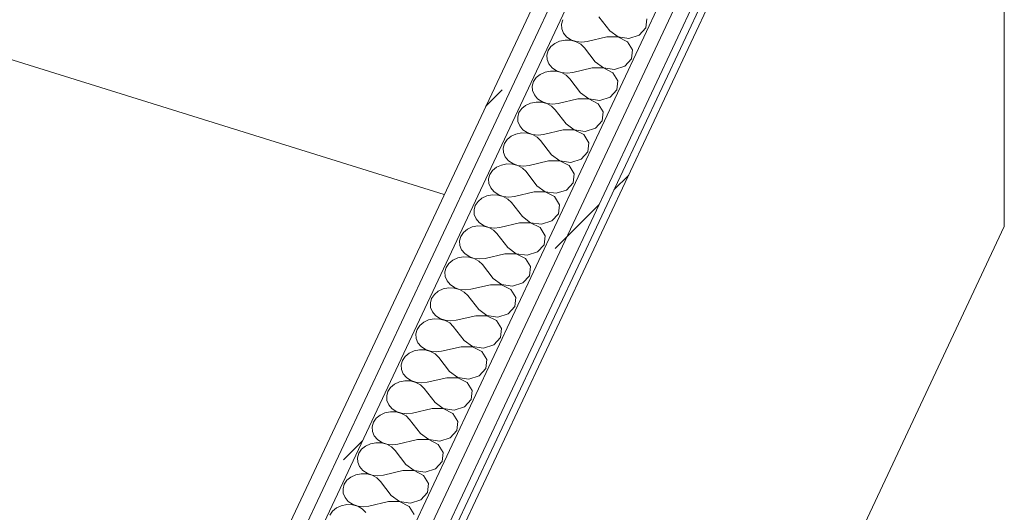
# Model space of a CAD drawing. Header units: millimetres. Extents: x -21126 to 28102, y -1237 to 9397.
# Tile 131 of 226: x -1752 to -896, y 1609 to 2038. Entities that reach past the tile are written whole.
import ezdxf

# ---------------------------------------------------------------- set-up
doc = ezdxf.new("R2010")
doc.units = ezdxf.units.MM
doc.header["$MEASUREMENT"] = 0
doc.linetypes.add('Wipeout_Contour', pattern=[1000, 0, -1000])
doc.layers.add('Nuevo_08_E_Envans secs', color=7, linetype='Continuous')
doc.layers.add('Nuevo_08_E_Envans secs_Pluma_Nº__1', color=7, linetype='Continuous', lineweight=5)
doc.layers.add('Nuevo_08_E_Envans secs_Pluma_Nº__47', color=7, linetype='Continuous', lineweight=20)
for name, color, linetype, lineweight, true_color in [('Nuevo_08_E_Envans secs_Pluma_Nº__102', 7, 'Continuous', 5, 0xcccccc), ('Nuevo_08_E_Envans secs_Pluma_Nº__171', 171, 'Continuous', 13, 0xaaaaff), ('Nuevo_08_E_Envans secs_Pluma_Nº__177', 7, 'Continuous', 15, 0xf7e046)]:
    doc.layers.add(name, color=color, linetype=linetype, lineweight=lineweight, true_color=true_color)
pattern_1 = [(45, (0, 0), (-183.848, 183.848), [195, -65]), (45, (7e-14, 183.85), (-183.848, 183.848), [195, -65])]

# ---------------------------------------------------------------- blocks, each defined once
blk = doc.blocks.new('*X48')
at = {"layer": 'Nuevo_08_E_Envans secs_Pluma_Nº__102', "color": 254, "linetype": 'Continuous', "lineweight": 5, "true_color": 0xcccccc}
for p, q in [((-1280.27, 2037.68), (-1281.37, 2033.8)), ((-1239.37, 2028), (-1248.78, 2040.21)), ((-1207.88, 2030.53), (-1207.02, 2038.38)), ((-1281.37, 2033.8), (-1281.13, 2029.83)), ((-1281.13, 2029.83), (-1279.57, 2026.06)), ((-1239.37, 2028), (-1232.18, 2022.73)), ((-1213.67, 2024.21), (-1207.88, 2030.53)), ((-1278.14, 2019.93), (-1282.88, 2019)), ((-1279.57, 2026.06), (-1276.8, 2022.78)), ((-1273.26, 2019.77), (-1278.14, 2019.93)), ((-1276.8, 2022.78), (-1273.04, 2020.24)), ((-1268.62, 2018.53), (-1273.26, 2019.77)), ((-1273.04, 2020.24), (-1268.57, 2018.64)), ((-1241.9, 2022.61), (-1258.91, 2018.65)), ((-1232.23, 2022.62), (-1241.9, 2022.61)), ((-1224, 2018.48), (-1232.23, 2022.62)), ((-1232.18, 2022.73), (-1222.67, 2021.32)), ((-1222.67, 2021.32), (-1213.67, 2024.21)), ((-1290.57, 2014.22), (-1292.92, 2010.73)), ((-1287.13, 2017.05), (-1290.57, 2014.22)), ((-1282.88, 2019), (-1287.13, 2017.05)), ((-1264.58, 2016.3), (-1268.62, 2018.53)), ((-1268.57, 2018.64), (-1263.74, 2018.1)), ((-1261.44, 2013.26), (-1264.58, 2016.3)), ((-1263.74, 2018.1), (-1258.91, 2018.65)), ((-1252.02, 2001.05), (-1261.44, 2013.26)), ((-1219.67, 2011.43), (-1224, 2018.48)), ((-1220.53, 2003.58), (-1219.67, 2011.43)), ((-1292.92, 2010.73), (-1294.02, 2006.85)), ((-1294.02, 2006.85), (-1293.78, 2002.88)), ((-1293.78, 2002.88), (-1292.22, 1999.11)), ((-1226.32, 1997.26), (-1220.53, 2003.58)), ((-1292.22, 1999.11), (-1289.45, 1995.83)), ((-1289.45, 1995.83), (-1285.69, 1993.29)), ((-1254.55, 1995.66), (-1271.56, 1991.7)), ((-1244.88, 1995.67), (-1254.55, 1995.66)), ((-1252.02, 2001.05), (-1244.83, 1995.78)), ((-1236.66, 1991.53), (-1244.88, 1995.67)), ((-1244.83, 1995.78), (-1235.32, 1994.37)), ((-1235.32, 1994.37), (-1226.32, 1997.26)), ((-1303.22, 1987.27), (-1305.58, 1983.78)), ((-1299.78, 1990.1), (-1303.22, 1987.27)), ((-1295.53, 1992.05), (-1299.78, 1990.1)), ((-1290.79, 1992.98), (-1295.53, 1992.05)), ((-1285.91, 1992.82), (-1290.79, 1992.98)), ((-1281.28, 1991.58), (-1285.91, 1992.82)), ((-1285.69, 1993.29), (-1281.23, 1991.69)), ((-1277.23, 1989.35), (-1281.28, 1991.58)), ((-1281.23, 1991.69), (-1276.39, 1991.15)), ((-1274.09, 1986.31), (-1277.23, 1989.35)), ((-1276.39, 1991.15), (-1271.56, 1991.7)), ((-1264.67, 1974.1), (-1274.09, 1986.31)), ((-1232.33, 1984.48), (-1236.66, 1991.53)), ((-1305.58, 1983.78), (-1306.68, 1979.9)), ((-1306.68, 1979.9), (-1306.44, 1975.93)), ((-1233.18, 1976.62), (-1232.33, 1984.48)), ((-1306.44, 1975.93), (-1304.87, 1972.16)), ((-1304.87, 1972.16), (-1302.11, 1968.88)), ((-1302.11, 1968.88), (-1298.35, 1966.34)), ((-1267.2, 1968.71), (-1284.21, 1964.75)), ((-1257.54, 1968.72), (-1267.2, 1968.71)), ((-1264.67, 1974.1), (-1257.49, 1968.82)), ((-1249.31, 1964.58), (-1257.54, 1968.72)), ((-1257.49, 1968.82), (-1247.97, 1967.42)), ((-1247.97, 1967.42), (-1238.98, 1970.31)), ((-1238.98, 1970.31), (-1233.18, 1976.62)), ((-1315.87, 1960.32), (-1318.23, 1956.83)), ((-1312.44, 1963.14), (-1315.87, 1960.32)), ((-1308.19, 1965.1), (-1312.44, 1963.14)), ((-1303.44, 1966.03), (-1308.19, 1965.1)), ((-1298.57, 1965.87), (-1303.44, 1966.03)), ((-1293.93, 1964.63), (-1298.57, 1965.87)), ((-1298.35, 1966.34), (-1293.88, 1964.74)), ((-1289.89, 1962.4), (-1293.93, 1964.63)), ((-1293.88, 1964.74), (-1289.05, 1964.19)), ((-1286.74, 1959.36), (-1289.89, 1962.4)), ((-1289.05, 1964.19), (-1284.21, 1964.75)), ((-1244.98, 1957.53), (-1249.31, 1964.58)), ((-1318.23, 1956.83), (-1319.33, 1952.95)), ((-1319.33, 1952.95), (-1319.09, 1948.98)), ((-1277.33, 1947.15), (-1286.74, 1959.36)), ((-1245.84, 1949.67), (-1244.98, 1957.53)), ((-1319.09, 1948.98), (-1317.53, 1945.2)), ((-1317.53, 1945.2), (-1314.76, 1941.93)), ((-1277.33, 1947.15), (-1270.14, 1941.87)), ((-1260.63, 1940.47), (-1251.63, 1943.36)), ((-1251.63, 1943.36), (-1245.84, 1949.67)), ((-1325.09, 1936.19), (-1328.53, 1933.37)), ((-1320.84, 1938.15), (-1325.09, 1936.19)), ((-1316.1, 1939.08), (-1320.84, 1938.15)), ((-1311.22, 1938.92), (-1316.1, 1939.08)), ((-1314.76, 1941.93), (-1311, 1939.39)), ((-1306.58, 1937.68), (-1311.22, 1938.92)), ((-1311, 1939.39), (-1306.53, 1937.79)), ((-1302.54, 1935.45), (-1306.58, 1937.68)), ((-1306.53, 1937.79), (-1301.7, 1937.24)), ((-1299.4, 1932.41), (-1302.54, 1935.45)), ((-1301.7, 1937.24), (-1296.87, 1937.8)), ((-1279.86, 1941.76), (-1296.87, 1937.8)), ((-1270.19, 1941.76), (-1279.86, 1941.76)), ((-1261.96, 1937.63), (-1270.19, 1941.76)), ((-1270.14, 1941.87), (-1260.63, 1940.47)), ((-1257.63, 1930.58), (-1261.96, 1937.63)), ((-1330.88, 1929.88), (-1331.98, 1926)), ((-1331.98, 1926), (-1331.74, 1922.02)), ((-1328.53, 1933.37), (-1330.88, 1929.88)), ((-1289.98, 1920.19), (-1299.4, 1932.41)), ((-1258.49, 1922.72), (-1257.63, 1930.58)), ((-1331.74, 1922.02), (-1330.18, 1918.25)), ((-1330.18, 1918.25), (-1327.41, 1914.97)), ((-1289.98, 1920.19), (-1282.79, 1914.92)), ((-1264.28, 1916.41), (-1258.49, 1922.72)), ((-1337.74, 1909.24), (-1341.18, 1906.41)), ((-1333.49, 1911.2), (-1337.74, 1909.24)), ((-1328.75, 1912.13), (-1333.49, 1911.2)), ((-1323.87, 1911.97), (-1328.75, 1912.13)), ((-1327.41, 1914.97), (-1323.65, 1912.44)), ((-1319.24, 1910.73), (-1323.87, 1911.97)), ((-1323.65, 1912.44), (-1319.19, 1910.84)), ((-1315.19, 1908.5), (-1319.24, 1910.73)), ((-1319.19, 1910.84), (-1314.35, 1910.29)), ((-1312.05, 1905.46), (-1315.19, 1908.5)), ((-1314.35, 1910.29), (-1309.52, 1910.85)), ((-1292.51, 1914.8), (-1309.52, 1910.85)), ((-1282.84, 1914.81), (-1292.51, 1914.8)), ((-1274.62, 1910.67), (-1282.84, 1914.81)), ((-1282.79, 1914.92), (-1273.28, 1913.52)), ((-1270.29, 1903.63), (-1274.62, 1910.67)), ((-1273.28, 1913.52), (-1264.28, 1916.41)), ((-1343.54, 1902.93), (-1344.64, 1899.05)), ((-1341.18, 1906.41), (-1343.54, 1902.93)), ((-1302.63, 1893.24), (-1312.05, 1905.46)), ((-1271.14, 1895.77), (-1270.29, 1903.63)), ((-1344.64, 1899.05), (-1344.4, 1895.07)), ((-1344.4, 1895.07), (-1342.83, 1891.3)), ((-1342.83, 1891.3), (-1340.07, 1888.02)), ((-1302.63, 1893.24), (-1295.45, 1887.97)), ((-1276.94, 1889.46), (-1271.14, 1895.77)), ((-1346.15, 1884.25), (-1350.4, 1882.29)), ((-1341.4, 1885.18), (-1346.15, 1884.25)), ((-1336.53, 1885.02), (-1341.4, 1885.18)), ((-1340.07, 1888.02), (-1336.31, 1885.49)), ((-1331.89, 1883.78), (-1336.53, 1885.02)), ((-1336.31, 1885.49), (-1331.84, 1883.89)), ((-1327.85, 1881.55), (-1331.89, 1883.78)), ((-1331.84, 1883.89), (-1327, 1883.34)), ((-1327, 1883.34), (-1322.17, 1883.89)), ((-1305.16, 1887.85), (-1322.17, 1883.89)), ((-1295.5, 1887.86), (-1305.16, 1887.85)), ((-1287.27, 1883.72), (-1295.5, 1887.86)), ((-1295.45, 1887.97), (-1285.93, 1886.57)), ((-1282.94, 1876.67), (-1287.27, 1883.72)), ((-1285.93, 1886.57), (-1276.94, 1889.46)), ((-1356.19, 1875.98), (-1357.29, 1872.1)), ((-1353.83, 1879.46), (-1356.19, 1875.98)), ((-1350.4, 1882.29), (-1353.83, 1879.46)), ((-1324.7, 1878.5), (-1327.85, 1881.55)), ((-1315.29, 1866.29), (-1324.7, 1878.5)), ((-1283.8, 1868.82), (-1282.94, 1876.67)), ((-1357.29, 1872.1), (-1357.05, 1868.12)), ((-1357.05, 1868.12), (-1355.49, 1864.35)), ((-1315.29, 1866.29), (-1308.1, 1861.02)), ((-1289.59, 1862.51), (-1283.8, 1868.82)), ((-1358.8, 1857.29), (-1363.05, 1855.34)), ((-1354.06, 1858.23), (-1358.8, 1857.29)), ((-1355.49, 1864.35), (-1352.72, 1861.07)), ((-1349.18, 1858.07), (-1354.06, 1858.23)), ((-1352.72, 1861.07), (-1348.96, 1858.54)), ((-1344.54, 1856.83), (-1349.18, 1858.07)), ((-1348.96, 1858.54), (-1344.49, 1856.93)), ((-1344.49, 1856.93), (-1339.66, 1856.39)), ((-1339.66, 1856.39), (-1334.83, 1856.94)), ((-1317.82, 1860.9), (-1334.83, 1856.94)), ((-1308.15, 1860.91), (-1317.82, 1860.9)), ((-1299.92, 1856.77), (-1308.15, 1860.91)), ((-1308.1, 1861.02), (-1298.59, 1859.62)), ((-1298.59, 1859.62), (-1289.59, 1862.51)), ((-1368.84, 1849.03), (-1369.94, 1845.15)), ((-1366.49, 1852.51), (-1368.84, 1849.03)), ((-1363.05, 1855.34), (-1366.49, 1852.51)), ((-1340.5, 1854.6), (-1344.54, 1856.83)), ((-1337.36, 1851.55), (-1340.5, 1854.6)), ((-1327.94, 1839.34), (-1337.36, 1851.55)), ((-1295.59, 1849.72), (-1299.92, 1856.77)), ((-1296.45, 1841.87), (-1295.59, 1849.72)), ((-1369.94, 1845.15), (-1369.7, 1841.17)), ((-1369.7, 1841.17), (-1368.14, 1837.4)), ((-1302.24, 1835.55), (-1296.45, 1841.87)), ((-1366.71, 1831.28), (-1371.45, 1830.34)), ((-1368.14, 1837.4), (-1365.37, 1834.12)), ((-1361.83, 1831.12), (-1366.71, 1831.28)), ((-1365.37, 1834.12), (-1361.61, 1831.58)), ((-1361.61, 1831.58), (-1357.15, 1829.98)), ((-1330.47, 1833.95), (-1347.48, 1829.99)), ((-1320.8, 1833.96), (-1330.47, 1833.95)), ((-1327.94, 1839.34), (-1320.75, 1834.07)), ((-1312.58, 1829.82), (-1320.8, 1833.96)), ((-1320.75, 1834.07), (-1311.24, 1832.67)), ((-1311.24, 1832.67), (-1302.24, 1835.55)), ((-1379.14, 1825.56), (-1381.5, 1822.07)), ((-1375.7, 1828.39), (-1379.14, 1825.56)), ((-1371.45, 1830.34), (-1375.7, 1828.39)), ((-1357.2, 1829.87), (-1361.83, 1831.12)), ((-1353.15, 1827.65), (-1357.2, 1829.87)), ((-1357.15, 1829.98), (-1352.31, 1829.44)), ((-1350.01, 1824.6), (-1353.15, 1827.65)), ((-1352.31, 1829.44), (-1347.48, 1829.99)), ((-1340.59, 1812.39), (-1350.01, 1824.6)), ((-1308.24, 1822.77), (-1312.58, 1829.82)), ((-1309.1, 1814.92), (-1308.24, 1822.77)), ((-1381.5, 1822.07), (-1382.6, 1818.2)), ((-1382.6, 1818.2), (-1382.36, 1814.22)), ((-1382.36, 1814.22), (-1380.79, 1810.45)), ((-1314.9, 1808.6), (-1309.1, 1814.92)), ((-1380.79, 1810.45), (-1378.03, 1807.17)), ((-1378.03, 1807.17), (-1374.27, 1804.63)), ((-1343.12, 1807), (-1360.13, 1803.04)), ((-1333.46, 1807.01), (-1343.12, 1807)), ((-1340.59, 1812.39), (-1333.41, 1807.12)), ((-1325.23, 1802.87), (-1333.46, 1807.01)), ((-1333.41, 1807.12), (-1323.89, 1805.72)), ((-1323.89, 1805.72), (-1314.9, 1808.6)), ((-1391.79, 1798.61), (-1394.15, 1795.12)), ((-1388.36, 1801.44), (-1391.79, 1798.61)), ((-1384.11, 1803.39), (-1388.36, 1801.44)), ((-1379.36, 1804.32), (-1384.11, 1803.39)), ((-1374.49, 1804.16), (-1379.36, 1804.32)), ((-1369.85, 1802.92), (-1374.49, 1804.16)), ((-1374.27, 1804.63), (-1369.8, 1803.03)), ((-1365.81, 1800.7), (-1369.85, 1802.92)), ((-1369.8, 1803.03), (-1364.96, 1802.49)), ((-1362.66, 1797.65), (-1365.81, 1800.7)), ((-1364.96, 1802.49), (-1360.13, 1803.04)), ((-1353.25, 1785.44), (-1362.66, 1797.65)), ((-1320.9, 1795.82), (-1325.23, 1802.87)), ((-1394.15, 1795.12), (-1395.25, 1791.24)), ((-1395.25, 1791.24), (-1395.01, 1787.27)), ((-1321.76, 1787.97), (-1320.9, 1795.82)), ((-1395.01, 1787.27), (-1393.45, 1783.5)), ((-1393.45, 1783.5), (-1390.68, 1780.22)), ((-1390.68, 1780.22), (-1386.92, 1777.68)), ((-1355.78, 1780.05), (-1372.79, 1776.09)), ((-1346.11, 1780.06), (-1355.78, 1780.05)), ((-1353.25, 1785.44), (-1346.06, 1780.17)), ((-1337.88, 1775.92), (-1346.11, 1780.06)), ((-1346.06, 1780.17), (-1336.55, 1778.76)), ((-1336.55, 1778.76), (-1327.55, 1781.65)), ((-1327.55, 1781.65), (-1321.76, 1787.97)), ((-1404.45, 1771.66), (-1406.8, 1768.17)), ((-1401.01, 1774.49), (-1404.45, 1771.66)), ((-1396.76, 1776.44), (-1401.01, 1774.49)), ((-1392.02, 1777.37), (-1396.76, 1776.44)), ((-1387.14, 1777.21), (-1392.02, 1777.37)), ((-1382.5, 1775.97), (-1387.14, 1777.21)), ((-1386.92, 1777.68), (-1382.45, 1776.08)), ((-1378.46, 1773.74), (-1382.5, 1775.97)), ((-1382.45, 1776.08), (-1377.62, 1775.54)), ((-1375.32, 1770.7), (-1378.46, 1773.74)), ((-1377.62, 1775.54), (-1372.79, 1776.09)), ((-1333.55, 1768.87), (-1337.88, 1775.92)), ((-1406.8, 1768.17), (-1407.9, 1764.29)), ((-1407.9, 1764.29), (-1407.66, 1760.32)), ((-1365.9, 1758.49), (-1375.32, 1770.7)), ((-1334.41, 1761.02), (-1333.55, 1768.87)), ((-1407.66, 1760.32), (-1406.1, 1756.55)), ((-1406.1, 1756.55), (-1403.33, 1753.27)), ((-1365.9, 1758.49), (-1358.71, 1753.22)), ((-1349.2, 1751.81), (-1340.2, 1754.7)), ((-1340.2, 1754.7), (-1334.41, 1761.02)), ((-1413.66, 1747.54), (-1417.1, 1744.71)), ((-1409.41, 1749.49), (-1413.66, 1747.54)), ((-1404.67, 1750.42), (-1409.41, 1749.49)), ((-1399.79, 1750.26), (-1404.67, 1750.42)), ((-1403.33, 1753.27), (-1399.57, 1750.73)), ((-1395.16, 1749.02), (-1399.79, 1750.26)), ((-1399.57, 1750.73), (-1395.11, 1749.13)), ((-1391.11, 1746.79), (-1395.16, 1749.02)), ((-1395.11, 1749.13), (-1390.27, 1748.59)), ((-1387.97, 1743.75), (-1391.11, 1746.79)), ((-1390.27, 1748.59), (-1385.44, 1749.14)), ((-1368.43, 1753.1), (-1385.44, 1749.14)), ((-1358.76, 1753.11), (-1368.43, 1753.1)), ((-1350.54, 1748.97), (-1358.76, 1753.11)), ((-1358.71, 1753.22), (-1349.2, 1751.81)), ((-1346.2, 1741.92), (-1350.54, 1748.97)), ((-1419.46, 1741.22), (-1420.56, 1737.34)), ((-1420.56, 1737.34), (-1420.32, 1733.37)), ((-1417.1, 1744.71), (-1419.46, 1741.22)), ((-1378.55, 1731.54), (-1387.97, 1743.75)), ((-1347.06, 1734.06), (-1346.2, 1741.92)), ((-1420.32, 1733.37), (-1418.75, 1729.6)), ((-1418.75, 1729.6), (-1415.99, 1726.32)), ((-1378.55, 1731.54), (-1371.37, 1726.26)), ((-1352.86, 1727.75), (-1347.06, 1734.06)), ((-1426.32, 1720.58), (-1429.75, 1717.76)), ((-1422.07, 1722.54), (-1426.32, 1720.58)), ((-1417.32, 1723.47), (-1422.07, 1722.54)), ((-1412.45, 1723.31), (-1417.32, 1723.47)), ((-1415.99, 1726.32), (-1412.23, 1723.78)), ((-1407.81, 1722.07), (-1412.45, 1723.31)), ((-1412.23, 1723.78), (-1407.76, 1722.18)), ((-1403.77, 1719.84), (-1407.81, 1722.07)), ((-1407.76, 1722.18), (-1402.92, 1721.63)), ((-1402.92, 1721.63), (-1398.09, 1722.19)), ((-1381.08, 1726.15), (-1398.09, 1722.19)), ((-1371.42, 1726.16), (-1381.08, 1726.15)), ((-1363.19, 1722.02), (-1371.42, 1726.16)), ((-1371.37, 1726.26), (-1361.85, 1724.86)), ((-1358.86, 1714.97), (-1363.19, 1722.02)), ((-1361.85, 1724.86), (-1352.86, 1727.75)), ((-1432.11, 1714.27), (-1433.21, 1710.39)), ((-1429.75, 1717.76), (-1432.11, 1714.27)), ((-1400.62, 1716.8), (-1403.77, 1719.84)), ((-1391.21, 1704.59), (-1400.62, 1716.8)), ((-1359.72, 1707.11), (-1358.86, 1714.97)), ((-1433.21, 1710.39), (-1432.97, 1706.42)), ((-1432.97, 1706.42), (-1431.41, 1702.64)), ((-1391.21, 1704.59), (-1384.02, 1699.31)), ((-1365.51, 1700.8), (-1359.72, 1707.11)), ((-1434.72, 1695.59), (-1438.97, 1693.63)), ((-1429.97, 1696.52), (-1434.72, 1695.59)), ((-1431.41, 1702.64), (-1428.64, 1699.37)), ((-1425.1, 1696.36), (-1429.97, 1696.52)), ((-1428.64, 1699.37), (-1424.88, 1696.83)), ((-1420.46, 1695.12), (-1425.1, 1696.36)), ((-1424.88, 1696.83), (-1420.41, 1695.23)), ((-1416.42, 1692.89), (-1420.46, 1695.12)), ((-1420.41, 1695.23), (-1415.58, 1694.68)), ((-1415.58, 1694.68), (-1410.75, 1695.24)), ((-1393.74, 1699.2), (-1410.75, 1695.24)), ((-1384.07, 1699.2), (-1393.74, 1699.2)), ((-1375.84, 1695.07), (-1384.07, 1699.2)), ((-1384.02, 1699.31), (-1374.51, 1697.91)), ((-1371.51, 1688.02), (-1375.84, 1695.07)), ((-1374.51, 1697.91), (-1365.51, 1700.8)), ((-1444.76, 1687.32), (-1445.86, 1683.44)), ((-1442.41, 1690.81), (-1444.76, 1687.32)), ((-1438.97, 1693.63), (-1442.41, 1690.81)), ((-1413.28, 1689.85), (-1416.42, 1692.89)), ((-1403.86, 1677.63), (-1413.28, 1689.85)), ((-1372.37, 1680.16), (-1371.51, 1688.02)), ((-1445.86, 1683.44), (-1445.62, 1679.46)), ((-1445.62, 1679.46), (-1444.06, 1675.69)), ((-1403.86, 1677.63), (-1396.67, 1672.36)), ((-1378.16, 1673.85), (-1372.37, 1680.16)), ((-1447.37, 1668.64), (-1451.62, 1666.68)), ((-1442.63, 1669.57), (-1447.37, 1668.64)), ((-1444.06, 1675.69), (-1441.29, 1672.41)), ((-1437.75, 1669.41), (-1442.63, 1669.57)), ((-1441.29, 1672.41), (-1437.53, 1669.88)), ((-1433.12, 1668.17), (-1437.75, 1669.41)), ((-1437.53, 1669.88), (-1433.07, 1668.28)), ((-1406.39, 1672.24), (-1423.4, 1668.29)), ((-1396.72, 1672.25), (-1406.39, 1672.24)), ((-1388.5, 1668.11), (-1396.72, 1672.25)), ((-1396.67, 1672.36), (-1387.16, 1670.96)), ((-1387.16, 1670.96), (-1378.16, 1673.85)), ((-1457.42, 1660.37), (-1458.52, 1656.49)), ((-1455.06, 1663.85), (-1457.42, 1660.37)), ((-1451.62, 1666.68), (-1455.06, 1663.85)), ((-1429.07, 1665.94), (-1433.12, 1668.17)), ((-1433.07, 1668.28), (-1428.23, 1667.73)), ((-1425.93, 1662.9), (-1429.07, 1665.94)), ((-1428.23, 1667.73), (-1423.4, 1668.29)), ((-1416.51, 1650.68), (-1425.93, 1662.9)), ((-1384.16, 1661.07), (-1388.5, 1668.11)), ((-1385.02, 1653.21), (-1384.16, 1661.07)), ((-1458.52, 1656.49), (-1458.28, 1652.51)), ((-1458.28, 1652.51), (-1456.71, 1648.74)), ((-1390.82, 1646.9), (-1385.02, 1653.21)), ((-1456.71, 1648.74), (-1453.95, 1645.46)), ((-1453.95, 1645.46), (-1450.19, 1642.93)), ((-1419.04, 1645.29), (-1436.05, 1641.33)), ((-1409.38, 1645.3), (-1419.04, 1645.29)), ((-1416.51, 1650.68), (-1409.33, 1645.41)), ((-1401.15, 1641.16), (-1409.38, 1645.3)), ((-1409.33, 1645.41), (-1399.81, 1644.01)), ((-1399.81, 1644.01), (-1390.82, 1646.9)), ((-1467.71, 1636.9), (-1470.07, 1633.42)), ((-1464.28, 1639.73), (-1467.71, 1636.9)), ((-1460.03, 1641.69), (-1464.28, 1639.73)), ((-1455.28, 1642.62), (-1460.03, 1641.69)), ((-1450.41, 1642.46), (-1455.28, 1642.62)), ((-1445.77, 1641.22), (-1450.41, 1642.46)), ((-1450.19, 1642.93), (-1445.72, 1641.33)), ((-1441.73, 1638.99), (-1445.77, 1641.22)), ((-1445.72, 1641.33), (-1440.88, 1640.78)), ((-1438.58, 1635.94), (-1441.73, 1638.99)), ((-1440.88, 1640.78), (-1436.05, 1641.33)), ((-1429.17, 1623.73), (-1438.58, 1635.94)), ((-1396.82, 1634.11), (-1401.15, 1641.16)), ((-1470.07, 1633.42), (-1471.17, 1629.54)), ((-1471.17, 1629.54), (-1470.93, 1625.56)), ((-1403.47, 1619.95), (-1397.68, 1626.26)), ((-1397.68, 1626.26), (-1396.82, 1634.11)), ((-1470.93, 1625.56), (-1469.37, 1621.79)), ((-1469.37, 1621.79), (-1466.6, 1618.51)), ((-1466.6, 1618.51), (-1462.84, 1615.98)), ((-1431.7, 1618.34), (-1448.71, 1614.38)), ((-1422.03, 1618.35), (-1431.7, 1618.34)), ((-1429.17, 1623.73), (-1421.98, 1618.46)), ((-1413.8, 1614.21), (-1422.03, 1618.35)), ((-1421.98, 1618.46), (-1412.47, 1617.06)), ((-1412.47, 1617.06), (-1403.47, 1619.95)), ((-1480.37, 1609.95), (-1482.72, 1606.47)), ((-1476.93, 1612.78), (-1480.37, 1609.95)), ((-1472.68, 1614.73), (-1476.93, 1612.78)), ((-1467.93, 1615.67), (-1472.68, 1614.73)), ((-1463.06, 1615.51), (-1467.93, 1615.67)), ((-1458.42, 1614.27), (-1463.06, 1615.51)), ((-1462.84, 1615.98), (-1458.37, 1614.37)), ((-1454.38, 1612.04), (-1458.42, 1614.27)), ((-1458.37, 1614.37), (-1453.54, 1613.83)), ((-1451.24, 1608.99), (-1454.38, 1612.04)), ((-1453.54, 1613.83), (-1448.71, 1614.38)), ((-1409.47, 1607.16), (-1413.8, 1614.21))]:
    blk.add_line(p, q, dxfattribs=at)
blk = doc.blocks.new('Elem Sección_42_1')
at = {"layer": 'Nuevo_08_E_Envans secs', "lineweight": 0}
blk.add_blockref('*X48', (0, 0), dxfattribs=at)
at = {"color": 254, "linetype": 'Wipeout_Contour', "lineweight": 0, "ltscale": 9768.543606}
blk.add_wipeout([(-1075.18, 2541.48), (-2108.38, 340.79), (-2095.5, 336.77), (-1062.3, 2537.45)], dxfattribs=at).dxf.layer = 'Nuevo_08_E_Envans secs'
at = {"layer": 'Nuevo_08_E_Envans secs_Pluma_Nº__177', "linetype": 'Continuous', "lineweight": 15, "true_color": 0xf7e046}
h = blk.add_hatch(dxfattribs=at)
h.set_pattern_fill('Panellat_HPL_0001', color=53, style=0, pattern_type=2)
h.set_pattern_definition(pattern_1)
h.paths.add_polyline_path([(-1075.18, 2541.48), (-2108.38, 340.79), (-2095.5, 336.77), (-1062.3, 2537.45)])
at = {"color": 254, "linetype": 'Wipeout_Contour', "lineweight": 0, "ltscale": 14619.882597}
blk.add_wipeout([(-2100.44, 326.25), (-2087.55, 322.23), (-1044.48, 2543.94), (-1057.36, 2547.97), (-1062.3, 2537.45), (-2095.5, 336.77)], dxfattribs=at).dxf.layer = 'Nuevo_08_E_Envans secs'
at = {"layer": 'Nuevo_08_E_Envans secs_Pluma_Nº__177', "linetype": 'Continuous', "lineweight": 15, "true_color": 0xf7e046}
h = blk.add_hatch(dxfattribs=at)
h.set_pattern_fill('Panellat_HPL_0001', color=53, style=0, pattern_type=2)
h.set_pattern_definition(pattern_1)
h.paths.add_polyline_path([(-2100.44, 326.25), (-2087.55, 322.23), (-1044.48, 2543.94), (-1057.36, 2547.97), (-1062.3, 2537.45), (-2095.5, 336.77)])
at = {"color": 254, "linetype": 'Wipeout_Contour', "lineweight": 0, "ltscale": 12340.295472}
blk.add_wipeout([(-948.54, 2578.87), (-2032.99, 269.03), (-2020.11, 265.01), (-930.72, 2585.36), (-943.61, 2589.39)], dxfattribs=at).dxf.layer = 'Nuevo_08_E_Envans secs'
at = {"layer": 'Nuevo_08_E_Envans secs_Pluma_Nº__177', "linetype": 'Continuous', "lineweight": 15, "true_color": 0xf7e046}
h = blk.add_hatch(dxfattribs=at)
h.set_pattern_fill('Panellat_HPL_0001', color=53, style=0, pattern_type=2)
h.set_pattern_definition(pattern_1)
h.paths.add_polyline_path([(-948.54, 2578.87), (-2032.99, 269.03), (-2020.11, 265.01), (-930.72, 2585.36), (-943.61, 2589.39)])
at = {"color": 254, "linetype": 'Wipeout_Contour', "lineweight": 0, "ltscale": 12313.897698}
blk.add_wipeout([(-930.72, 2585.36), (-2020.11, 265.01), (-2007.22, 260.99), (-912.9, 2591.85), (-925.79, 2595.87)], dxfattribs=at).dxf.layer = 'Nuevo_08_E_Envans secs'
at = {"layer": 'Nuevo_08_E_Envans secs_Pluma_Nº__177', "linetype": 'Continuous', "lineweight": 15, "true_color": 0xf7e046}
h = blk.add_hatch(dxfattribs=at)
h.set_pattern_fill('Panellat_HPL_0001', color=53, style=0, pattern_type=2)
h.set_pattern_definition(pattern_1)
h.paths.add_polyline_path([(-930.72, 2585.36), (-2020.11, 265.01), (-2007.22, 260.99), (-912.9, 2591.85), (-925.79, 2595.87)])
at = {"color": 254, "linetype": 'Wipeout_Contour', "lineweight": 0, "ltscale": 9529.859268}
blk.add_wipeout([(-2001.28, 259.13), (-1995.33, 257.27), (-896.46, 2597.84), (-902.4, 2599.7)], dxfattribs=at).dxf.layer = 'Nuevo_08_E_Envans secs'
at = {"layer": 'Nuevo_08_E_Envans secs_Pluma_Nº__171', "linetype": 'Continuous', "lineweight": 13, "true_color": 0xaaaaff}
h = blk.add_hatch(dxfattribs=at)
h.set_pattern_fill('Panellat_HPL_0001', color=161, style=0, pattern_type=2)
h.set_pattern_definition(pattern_1)
h.paths.add_polyline_path([(-2001.28, 259.13), (-1995.33, 257.27), (-896.46, 2597.84), (-902.4, 2599.7)])
at = {"layer": 'Nuevo_08_E_Envans secs_Pluma_Nº__1', "color": 7, "linetype": 'Continuous', "lineweight": 5}
for p, q in [((-904.68, 2594.84), (-2001.28, 259.13)), ((-896.46, 2597.84), (-1995.33, 257.27)), ((-930.72, 2585.36), (-2020.11, 265.01)), ((-912.9, 2591.85), (-2007.22, 260.99)), ((-948.54, 2578.87), (-2032.99, 269.03)), ((-1044.48, 2543.94), (-2087.55, 322.23)), ((-1062.3, 2537.45), (-2095.5, 336.77)), ((-1080.12, 2530.97), (-2103.45, 351.3))]:
    blk.add_line(p, q, dxfattribs=at)
at = {"layer": 'Nuevo_08_E_Envans secs_Pluma_Nº__47', "color": 7, "linetype": 'Continuous', "lineweight": 20}
for p, q in [((-896.46, 1857.68), (-896.46, 2597.84)), ((-1995.33, -482.88), (-896.46, 1857.68))]:
    blk.add_line(p, q, dxfattribs=at)
blk = doc.blocks.new('Elem Sección_72_1')
at = {"layer": 'Nuevo_08_E_Envans secs_Pluma_Nº__47', "color": 7, "linetype": 'Continuous', "lineweight": 20}
blk.add_line((-1383.18, 1885.46), (-2532.36, 2244.35), dxfattribs=at)

msp = doc.modelspace()

# ---------------------------------------------------------------- block references
at = {"layer": 'Nuevo_08_E_Envans secs', "lineweight": 0}
msp.add_blockref('Elem Sección_42_1', (0, 0), dxfattribs=at)

# ---------------------------------------------------------------- next in the draw order: block references
msp.add_blockref('Elem Sección_72_1', (0, 0), dxfattribs=at)

doc.saveas('drawing.dxf')
